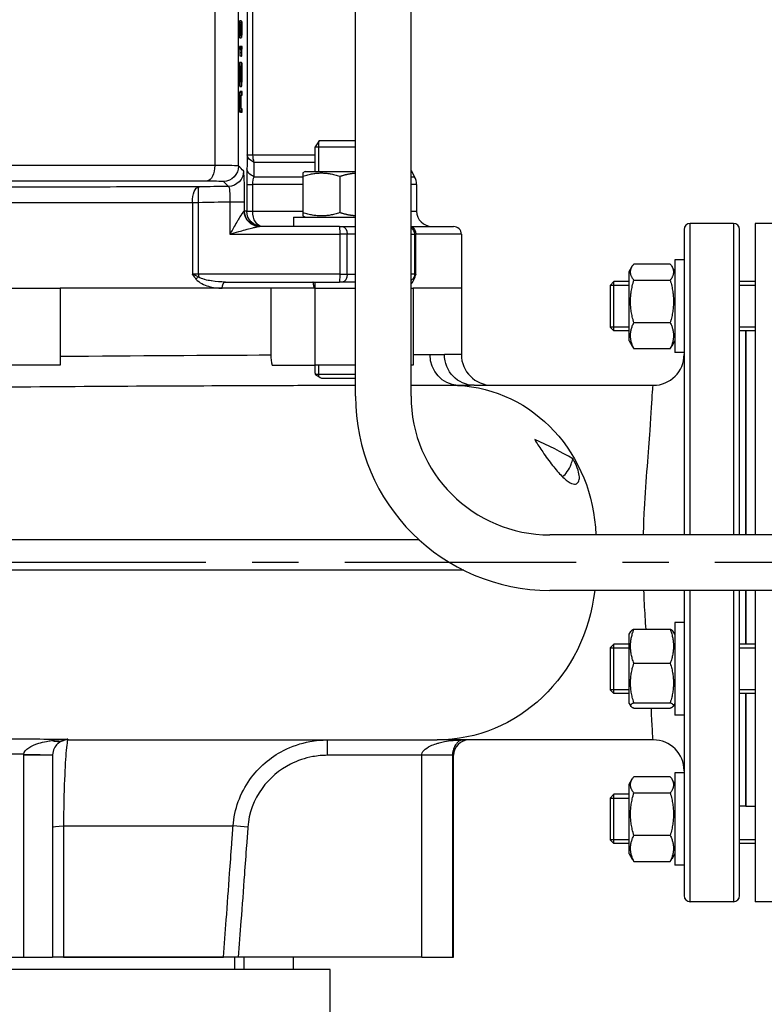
# Model space of a CAD drawing. Header units: millimetres. Extents: x 0 to 8400, y 0 to 5940.
# Tile 16 of 51: x 3310 to 3552, y 2014 to 2333. Entities that reach past the tile are written whole.
import ezdxf

# ---------------------------------------------------------------- set-up
doc = ezdxf.new("R2010")
doc.units = ezdxf.units.MM
doc.header["$LTSCALE"] = 20
doc.linetypes.add('MITTE', pattern=[2, 1.25, -0.25, 0.25, -0.25])
doc.layers.add('02-LINIE-035', color=2, linetype='CONTINUOUS')
doc.layers.add('05-ACHSE', color=1, linetype='MITTE')

msp = doc.modelspace()

# ---------------------------------------------------------------- linework, layer by layer
at = {"layer": '02-LINIE-035'}
for p, q in [((3419.18, 2210.81), (3419.18, 2510.81)), ((3437.18, 2210.81), (3437.18, 2510.81)), ((3373.54, 2393.81), (3373.54, 2285.61)), ((3381.28, 2285.42), (3381.28, 2393.81)), ((3384.12, 2360.81), (3384.12, 2289.08)), ((3385.95, 2289.08), (3385.95, 2360.81)), ((3382.09, 2331.9), (3381.59, 2331.9)), ((3382.17, 2332.57), (3381.67, 2332.57)), ((3382.36, 2332.17), (3382.24, 2332.17)), ((3382.4, 2332.17), (3382.36, 2332.17)), ((3382.36, 2332.17), (3382.36, 2328.76)), ((3382.4, 2327.93), (3382.4, 2332.17)), ((3382.24, 2328.72), (3382.1, 2328.72)), ((3382.23, 2330.96), (3382.11, 2330.96)), ((3382.22, 2328.08), (3382.14, 2328.08)), ((3382.15, 2326.91), (3382.15, 2328.01)), ((3382.22, 2328.08), (3382.22, 2327.1)), ((3382.22, 2327.1), (3382.4, 2327.93)), ((3382.36, 2328.76), (3382.27, 2328.31)), ((3382.36, 2328.76), (3382.28, 2328.76)), ((3382.08, 2327.76), (3381.58, 2327.76)), ((3382.15, 2326.91), (3381.65, 2326.91)), ((3382.22, 2327.1), (3382.15, 2327.1)), ((3381.56, 2324.23), (3381.56, 2323.18)), ((3382.06, 2324.23), (3381.56, 2324.23)), ((3382.06, 2323.18), (3381.56, 2323.18)), ((3382.3, 2322.19), (3381.8, 2322.19)), ((3382.41, 2324.23), (3382.06, 2324.23)), ((3382.06, 2324.23), (3382.06, 2323.18)), ((3382.06, 2323.18), (3382.33, 2323.18)), ((3382.41, 2323.56), (3382.41, 2324.23)), ((3382.1, 2319.05), (3381.6, 2319.05)), ((3382.28, 2321.09), (3381.78, 2321.09)), ((3382.23, 2319.05), (3382.1, 2319.05)), ((3382.23, 2315.43), (3382.23, 2319.05)), ((3382.31, 2318.92), (3382.23, 2318.92)), ((3382.28, 2321.09), (3382.32, 2321.09)), ((3382.31, 2318.92), (3382.3, 2317.9)), ((3382.19, 2315.43), (3382.09, 2315.43)), ((3382.13, 2317.94), (3382.19, 2317.94)), ((3382.19, 2317.94), (3382.19, 2315.43)), ((3382.19, 2315.43), (3382.23, 2315.43)), ((3382.3, 2317.9), (3382.23, 2317.9)), ((3382.34, 2317.42), (3382.23, 2317.42)), ((3382.36, 2316.61), (3382.23, 2316.61)), ((3382.07, 2313.23), (3381.57, 2313.23)), ((3382.36, 2314.1), (3382.1, 2314.1)), ((3382.34, 2313.18), (3382.13, 2313.18)), ((3382.12, 2309.27), (3381.62, 2309.27)), ((3382.2, 2309.56), (3381.7, 2309.56)), ((3382.23, 2311.16), (3381.73, 2311.16)), ((3382.41, 2308.43), (3382.41, 2309.56)), ((3382.2, 2308.43), (3382.41, 2308.43)), ((3382.12, 2303.18), (3381.62, 2303.18)), ((3382.2, 2302.85), (3381.7, 2302.85)), ((3382.41, 2302.85), (3382.41, 2303.98)), ((3407.36, 2293.61), (3406.13, 2291.61)), ((3407.33, 2283.61), (3407.33, 2293.57)), ((3419.18, 2293.61), (3407.36, 2293.61)), ((3406.13, 2291.61), (3419.18, 2291.61)), ((3406.13, 2283.61), (3406.13, 2291.61)), ((3384.12, 2289.08), (3385.95, 2289.08)), ((3385.95, 2289.08), (3406.13, 2289.08)), ((3406.13, 2286.58), (3386.37, 2286.58)), ((3402.88, 2283.61), (3402.13, 2283.17)), ((3402.88, 2283.61), (3419.18, 2283.61)), ((3437.18, 2283.94), (3438.32, 2281.97)), ((3386.3, 2281.97), (3402.13, 2281.97)), ((3402.13, 2283.17), (3402.13, 2282.1)), ((3402.13, 2282.1), (3402.13, 2270.31)), ((3414.13, 2282.1), (3414.13, 2270.31)), ((3437.18, 2281.97), (3438.32, 2281.97)), ((3383.93, 2279.47), (3383.93, 2270.81)), ((3383.93, 2279.47), (3385.86, 2279.47)), ((3385.86, 2270.81), (3385.86, 2279.47)), ((3402.13, 2279.47), (3385.86, 2279.47)), ((3438.99, 2279.47), (3437.18, 2279.47)), ((3438.99, 2279.47), (3438.99, 2270.81)), ((3366.33, 2273.65), (3366.33, 2250.31)), ((3366.33, 2273.65), (3368.29, 2273.65)), ((3368.29, 2250.31), (3368.29, 2273.65)), ((3378.43, 2273.83), (3378.43, 2263.31)), ((3378.43, 2273.83), (3383.25, 2273.83)), ((3383.25, 2270.81), (3383.25, 2273.83)), ((3383.14, 2270.81), (3383.25, 2270.81)), ((3383.93, 2270.81), (3383.25, 2270.81)), ((3383.93, 2270.81), (3385.86, 2270.81)), ((3385.86, 2270.81), (3402.13, 2270.81)), ((3437.18, 2270.81), (3438.99, 2270.81)), ((3399.13, 2268.81), (3419.18, 2268.81)), ((3399.13, 2268.81), (3399.13, 2265.81)), ((3402.13, 2270.31), (3402.13, 2269.24)), ((3402.88, 2268.81), (3402.13, 2269.24)), ((3413.97, 2265.81), (3388.02, 2265.81)), ((3413.97, 2265.81), (3414.89, 2265.81)), ((3414.89, 2265.81), (3419.18, 2265.81)), ((3437.18, 2265.81), (3450.99, 2265.81)), ((3525.69, 2264.81), (3525.69, 2165.81)), ((3527.69, 2165.81), (3527.69, 2266.81)), ((3541.69, 2266.81), (3527.69, 2266.81)), ((3541.69, 2266.81), (3541.69, 2165.81)), ((3543.69, 2165.81), (3543.69, 2264.81)), ((3548.69, 2266.81), (3548.69, 2165.81)), ((3568.69, 2266.81), (3548.69, 2266.81)), ((3378.43, 2263.31), (3414.06, 2263.31)), ((3414.06, 2263.31), (3414.06, 2250.31)), ((3416.52, 2263.31), (3414.06, 2263.31)), ((3416.52, 2250.31), (3416.52, 2263.31)), ((3419.18, 2263.31), (3416.52, 2263.31)), ((3437.18, 2263.31), (3438.31, 2263.31)), ((3438.31, 2263.31), (3438.31, 2250.31)), ((3438.31, 2263.31), (3438.79, 2263.31)), ((3438.79, 2250.31), (3438.79, 2263.31)), ((3453.49, 2263.31), (3438.79, 2263.31)), ((3453.49, 2263.31), (3453.49, 2245.81)), ((3522.69, 2254.96), (3522.69, 2224.96)), ((3525.69, 2254.96), (3522.69, 2254.96)), ((3507.89, 2251.21), (3508.89, 2252.95)), ((3509.39, 2253.69), (3521.18, 2253.69)), ((3522.69, 2251.21), (3521.68, 2252.95)), ((3368.29, 2250.31), (3366.33, 2250.31)), ((3414.06, 2250.31), (3368.29, 2250.31)), ((3414.06, 2250.31), (3416.52, 2250.31)), ((3416.52, 2250.31), (3419.18, 2250.31)), ((3438.31, 2250.31), (3437.18, 2250.31)), ((3438.79, 2250.31), (3438.31, 2250.31)), ((3507.89, 2228.71), (3507.89, 2251.21)), ((3509.39, 2248.39), (3521.18, 2248.39)), ((3278.49, 2245.81), (3323.49, 2245.81)), ((3323.49, 2245.81), (3323.49, 2220.81)), ((3391.73, 2245.81), (3323.49, 2245.81)), ((3376.02, 2245.81), (3323.49, 2245.81)), ((3391.73, 2245.81), (3376.02, 2245.81)), ((3377, 2247.81), (3413.97, 2247.81)), ((3391.73, 2245.81), (3391.73, 2224.16)), ((3406.01, 2245.81), (3391.73, 2245.81)), ((3406.01, 2245.81), (3406.01, 2220.81)), ((3406.01, 2245.81), (3419.18, 2245.81)), ((3406.13, 2245.81), (3406.13, 2247.81)), ((3414.89, 2247.81), (3413.97, 2247.81)), ((3419.18, 2247.81), (3414.89, 2247.81)), ((3437.18, 2245.81), (3437.83, 2245.81)), ((3437.83, 2245.81), (3437.83, 2220.81)), ((3453.49, 2245.81), (3437.83, 2245.81)), ((3453.49, 2245.81), (3437.83, 2245.81)), ((3453.49, 2245.81), (3453.49, 2224.31)), ((3501.69, 2246.73), (3502.91, 2247.96)), ((3501.69, 2246.73), (3501.69, 2233.18)), ((3501.71, 2246.75), (3507.89, 2246.75)), ((3502.91, 2231.96), (3502.91, 2247.96)), ((3507.89, 2247.96), (3502.91, 2247.96)), ((3548.69, 2247.96), (3543.69, 2247.96)), ((3543.69, 2246.75), (3548.69, 2246.75)), ((3501.69, 2233.18), (3502.91, 2231.96)), ((3507.89, 2233.16), (3501.71, 2233.16)), ((3509.39, 2234.65), (3521.18, 2234.65)), ((3548.69, 2233.16), (3543.69, 2233.16)), ((3507.89, 2231.96), (3502.91, 2231.96)), ((3548.69, 2231.96), (3543.69, 2231.96)), ((3545.69, 2165.81), (3545.69, 2231.96)), ((3545.69, 2231.96), (3545.69, 2165.81)), ((3507.89, 2228.71), (3508.89, 2226.97)), ((3509.39, 2226.22), (3521.18, 2226.22)), ((3522.69, 2228.71), (3521.68, 2226.97)), ((3453.49, 2224.31), (3448.01, 2224.31)), ((3525.69, 2224.96), (3522.69, 2224.96)), ((3323.49, 2220.81), (3278.49, 2220.81)), ((3392.15, 2220.81), (3406.01, 2220.81)), ((3419.18, 2220.81), (3406.01, 2220.81)), ((3406.13, 2218.27), (3406.13, 2220.81)), ((3407.33, 2217.29), (3407.33, 2220.81)), ((3437.83, 2220.81), (3437.18, 2220.81)), ((3419.18, 2217.84), (3406.14, 2217.84)), ((3408.13, 2216.61), (3419.18, 2216.61)), ((3457.65, 2214.31), (3515.69, 2214.31)), ((3622.18, 2165.81), (3482.18, 2165.81)), ((3112.46, 2164.31), (3439.67, 2164.31)), ((3454.31, 2154.31), (3112.46, 2154.31)), ((3622.18, 2147.81), (3482.18, 2147.81)), ((3525.69, 2147.81), (3525.69, 2048.81)), ((3527.69, 2046.81), (3527.69, 2147.81)), ((3541.69, 2147.81), (3541.69, 2046.81)), ((3543.69, 2048.81), (3543.69, 2147.81)), ((3545.69, 2130.37), (3545.69, 2147.81)), ((3545.69, 2147.81), (3545.69, 2130.37)), ((3548.69, 2147.81), (3548.69, 2046.81)), ((3522.69, 2137.37), (3522.69, 2107.37)), ((3525.69, 2137.37), (3522.69, 2137.37)), ((3507.89, 2133.62), (3508.38, 2134.47)), ((3507.89, 2111.12), (3507.89, 2133.62)), ((3509.39, 2135.17), (3521.18, 2135.17)), ((3522.69, 2133.62), (3522.19, 2134.47)), ((3501.69, 2129.14), (3502.91, 2130.37)), ((3502.91, 2114.37), (3502.91, 2130.37)), ((3507.89, 2130.37), (3502.91, 2130.37)), ((3548.69, 2130.37), (3543.69, 2130.37)), ((3501.69, 2129.14), (3501.69, 2115.59)), ((3501.71, 2129.16), (3507.89, 2129.16)), ((3543.69, 2129.16), (3548.69, 2129.16)), ((3509.39, 2124.17), (3521.18, 2124.17)), ((3501.69, 2115.59), (3502.91, 2114.37)), ((3507.89, 2115.57), (3501.71, 2115.57)), ((3507.89, 2114.37), (3502.91, 2114.37)), ((3548.69, 2115.57), (3543.69, 2115.57)), ((3548.69, 2114.37), (3543.69, 2114.37)), ((3545.69, 2077.81), (3545.69, 2114.37)), ((3545.69, 2114.37), (3545.69, 2077.81)), ((3507.89, 2111.12), (3508.38, 2110.26)), ((3509.39, 2111.37), (3521.18, 2111.37)), ((3522.69, 2111.12), (3522.19, 2110.26)), ((3509.39, 2109.56), (3521.18, 2109.56)), ((3525.69, 2107.37), (3522.69, 2107.37)), ((3325.99, 2099.31), (3445.7, 2099.31)), ((3410.07, 2094.31), (3410.07, 2099.31)), ((3515.69, 2099.31), (3445.7, 2099.31)), ((3311.7, 2028.81), (3311.7, 2094.31)), ((3320.99, 2094.31), (3311.7, 2094.31)), ((3320.99, 2094.31), (3320.99, 2028.81)), ((3440.63, 2094.31), (3410.07, 2094.31)), ((3440.63, 2028.81), (3440.63, 2094.31)), ((3450.61, 2094.31), (3440.63, 2094.31)), ((3450.61, 2094.31), (3450.61, 2028.81)), ((3450.61, 2094.31), (3450.99, 2094.31)), ((3450.99, 2028.81), (3450.99, 2094.31)), ((3522.69, 2088.66), (3522.69, 2058.66)), ((3525.69, 2088.66), (3522.69, 2088.66)), ((3507.89, 2084.91), (3508.89, 2086.65)), ((3509.39, 2087.4), (3521.18, 2087.4)), ((3522.69, 2084.91), (3521.68, 2086.65)), ((3507.89, 2062.41), (3507.89, 2084.91)), ((3509.39, 2082.09), (3521.18, 2082.09)), ((3501.69, 2080.43), (3502.91, 2081.66)), ((3501.69, 2080.43), (3501.69, 2066.88)), ((3501.71, 2080.45), (3507.89, 2080.45)), ((3502.91, 2065.66), (3502.91, 2081.66)), ((3507.89, 2081.66), (3502.91, 2081.66)), ((3545.69, 2077.81), (3543.69, 2077.81)), ((3545.69, 2077.81), (3548.69, 2077.81)), ((3324.56, 2071.4), (3379.51, 2071.4)), ((3384.29, 2071.05), (3379.51, 2071.4)), ((3501.69, 2066.88), (3502.91, 2065.66)), ((3507.89, 2066.86), (3501.71, 2066.86)), ((3509.39, 2068.36), (3521.18, 2068.36)), ((3548.69, 2066.86), (3543.69, 2066.86)), ((3507.89, 2065.66), (3502.91, 2065.66)), ((3548.69, 2065.66), (3543.69, 2065.66)), ((3507.89, 2062.41), (3508.89, 2060.67)), ((3509.39, 2059.92), (3521.18, 2059.92)), ((3522.69, 2062.41), (3521.68, 2060.67)), ((3525.69, 2058.66), (3522.69, 2058.66)), ((3541.69, 2046.81), (3527.69, 2046.81)), ((3568.69, 2046.81), (3548.69, 2046.81)), ((3290.28, 2028.81), (3311.7, 2028.81)), ((3311.7, 2028.81), (3320.99, 2028.81)), ((3324.51, 2028.81), (3320.99, 2028.81)), ((3376.41, 2028.81), (3324.51, 2028.81)), ((3324.51, 2028.81), (3376.41, 2028.81)), ((3381.2, 2028.81), (3376.41, 2028.81)), ((3379.99, 2028.81), (3379.99, 2024.81)), ((3440.63, 2028.81), (3381.2, 2028.81)), ((3382.99, 2028.81), (3382.99, 2024.81)), ((3398.99, 2028.81), (3398.99, 2024.81)), ((3440.63, 2028.81), (3450.61, 2028.81)), ((3450.61, 2028.81), (3450.99, 2028.81)), ((3410.99, 2024.81), (3190.99, 2024.81)), ((3410.99, 2002.81), (3410.99, 2024.81))]:
    msp.add_line(p, q, dxfattribs=at)
for centre, radius, start, end in [((3433.99, 2279.47), 5, 0, 30), ((3443.99, 2270.81), 5, 180, 270), ((3450.99, 2263.31), 2.5, 0, 90), ((3527.69, 2264.81), 2, 90, 180), ((3541.69, 2264.81), 2, 0, 90), ((3463.49, 2224.31), 10, 180, 270), ((3515.69, 2224.31), 10, 270, 0), ((3482.18, 2210.81), 63, 180, 270), ((3482.18, 2210.81), 45, 180, 270), ((3325.99, 2094.31), 5, 90, 112.7356), ((3455.99, 2094.31), 5, 90, 180), ((3515.69, 2089.31), 10, 0, 90), ((3527.69, 2048.81), 2, 180, 270), ((3541.69, 2048.81), 2, 270, 0)]:
    msp.add_arc(centre, radius, start, end, dxfattribs=at)
at = {"layer": '02-LINIE-035', "extrusion": (0, 0, -1)}
for centre, major_axis, ratio, start_param, end_param in [((3388.24, 2447.41), (-6.07, -119.44), 0.008924, 0.027754, 0.101058), ((3381.88, 2339.06), (-0.28, 11.27), 0.020982, 2.731234, 2.911895), ((3390.1, 2637.72), (8.44, 310.82), 0.004718, 3.152017, 3.215816), ((3390.6, 2637.72), (8.44, 310.82), 0.004718, 3.152017, 3.215816), ((3382.27, 2329.13), (0.45, 9.88), 0.021825, 3.76163, 3.933669), ((3381.83, 2297.67), (0.05, 26.13), 0.008193, 5.931016, 6.066347), ((3382.77, 2329.13), (0.45, 9.88), 0.021825, 3.76163, 3.933669), ((3382.33, 2297.67), (0.05, 26.13), 0.008193, 5.931016, 6.066347), ((3381.92, 2314.19), (0.26, 4.05), 0.087629, 0.403462, 0.638338), ((3381.76, 2293.42), (0.54, 24.33), 0.012521, 0.164184, 0.307533), ((3381.79, 2333.06), (-0.48, 20.42), 0.016192, 2.762162, 2.910659), ((3392.4, 2179.97), (-10.2, 128.46), 0.011158, 6.193142, 6.284071), ((3389.12, 2289.08), (-5, 0.13), 0.609243, 5.277417, 6.239161), ((3389.12, 2289.08), (0, 5), 0.63399, 4.18879, 4.712389), ((3371.12, 2285.61), (0, -5), 0.483671, 4.712003, 6.243301), ((3376.28, 2285.42), (-3.5, -3.57), 0.998807, 3.937737, 5.487041), ((3377.92, 2283.82), (-3.5, -3.57), 0.998808, 3.93803, 5.486748), ((3388.99, 2284.47), (-5, 0.13), 0.603803, 5.264607, 6.23939), ((3368.47, 2273.65), (0, 5), 0.428436, 4.712814, 6.244552), ((3368.47, 2273.65), (-0.08, 5), 0.034895, 4.712959, 6.248257), ((3341.1, 2280.79), (-93.03, -0.76), 0.026554, 4.304529, 4.415005), ((3388.02, 2270.81), (0, -5), 0.976381, 0, 1.570796), ((3388.25, 2270.81), (0, -5), 0.999391, 0, 1.570796), ((3388.93, 2270.81), (0, -5), 0.999391, 0, 1.570796), ((3388.93, 2270.81), (0, -5), 0.61497, 0, 1.570796), ((3413.97, 2263.31), (0, 2.5), 0.034899, 0, 1.570796), ((3414.89, 2263.31), (0, 2.5), 0.650865, 0, 1.570796), ((3436.53, 2263.31), (0, 2.5), 0.903572, 0.293895, 1.570796), ((3435.81, 2263.31), (0, 2.5), 0.999391, 0.581813, 1.570796), ((3368.36, 2248.76), (-1.55, -1.26), 0.292558, 1.225914, 1.763561), ((3368.21, 2250.31), (0, -2.5), 0.034899, 4.712389, 5.063159), ((3413.97, 2250.31), (0, -2.5), 0.034899, 4.712389, 6.283185), ((3414.89, 2250.31), (0, -2.5), 0.650865, 4.712389, 6.283185), ((3440.03, 2248.76), (-1.86, 0.73), 0.603842, 5.704409, 6.242057), ((3435.81, 2250.31), (0, -2.5), 0.999391, 4.712389, 5.063159), ((3377, 2245.81), (0, 2), 0.491963, 4.712389, 6.283185), ((3452.67, 2224.26), (0, -10), 0.933416, 0.041003, 1.570678), ((3457.65, 2224.31), (0, -10), 0.96404, 0, 1.570796), ((3450.37, 2164.31), (0, 50), 0.933811, 0.041121, 1.540792), ((3445.7, 2154.31), (0, -55), 0.933811, 4.830848, 6.283185), ((3320.19, 2108.14), (3.86, -9.22), 0.577691, 0, 0.552071), ((3311, 2094.67), (10, -0.24), 0.001722, 4.783889, 6.283185), ((3325.99, 2071.05), (-5, 0), 0.072815, 0, 1.279945)]:
    msp.add_ellipse(centre, major_axis=major_axis, ratio=ratio, start_param=start_param, end_param=end_param, dxfattribs=at)
at = {"layer": '02-LINIE-035'}
for points, knots in [([(3381.59, 2331.9), (3381.56, 2331.35), (3381.55, 2330.6), (3381.55, 2328.88), (3381.56, 2328.25), (3381.58, 2327.76)], [0, 0, 0, 0, 0.550152, 0.550152, 1, 1, 1, 1]), ([(3382.09, 2331.9), (3382.06, 2331.35), (3382.05, 2330.6), (3382.05, 2328.88), (3382.06, 2328.25), (3382.08, 2327.76)], [0, 0, 0, 0, 0.550152, 0.550152, 1, 1, 1, 1]), ([(3382.26, 2331.8), (3382.23, 2332.32), (3382.21, 2332.57), (3382.14, 2332.57), (3382.12, 2332.35), (3382.09, 2331.9)], [0, 0, 0, 0, 0.511577, 0.511577, 1, 1, 1, 1]), ([(3382.11, 2330.94), (3382.12, 2331.29), (3382.14, 2331.46), (3382.2, 2331.46), (3382.21, 2331.29), (3382.23, 2330.96)], [0, 0, 0, 0, 0.512091, 0.512091, 1, 1, 1, 1]), ([(3382.27, 2328.31), (3382.28, 2328.82), (3382.29, 2329.35), (3382.29, 2330.66), (3382.28, 2331.29), (3382.26, 2331.8)], [0, 0, 0, 0, 0.429907, 0.429907, 1, 1, 1, 1]), ([(3382.1, 2328.58), (3382.09, 2328.88), (3382.09, 2329.24), (3382.09, 2330.16), (3382.09, 2330.59), (3382.11, 2330.94)], [0, 0, 0, 0, 0.453686, 0.453686, 1, 1, 1, 1]), ([(3382.23, 2330.96), (3382.24, 2330.62), (3382.25, 2330.18), (3382.25, 2329.3), (3382.25, 2329), (3382.24, 2328.72)], [0, 0, 0, 0, 0.617822, 0.617822, 1, 1, 1, 1]), ([(3382.32, 2321.09), (3382.33, 2321.68), (3382.34, 2322.19), (3382.38, 2323.06), (3382.39, 2323.37), (3382.41, 2323.56)], [0, 0, 0, 0, 0.498943, 0.498943, 1, 1, 1, 1]), ([(3381.6, 2319.05), (3381.59, 2318.49), (3381.57, 2317.92), (3381.55, 2316.74), (3381.55, 2316.14), (3381.55, 2314.68), (3381.56, 2313.92), (3381.57, 2313.23)], [0, 0, 0, 0, 0.298658, 0.298658, 0.597315, 0.597315, 1, 1, 1, 1]), ([(3382.1, 2319.05), (3382.09, 2318.49), (3382.07, 2317.92), (3382.05, 2316.74), (3382.05, 2316.14), (3382.05, 2314.68), (3382.06, 2313.92), (3382.07, 2313.23)], [0, 0, 0, 0, 0.298658, 0.298658, 0.597315, 0.597315, 1, 1, 1, 1]), ([(3382.07, 2313.23), (3382.09, 2312.55), (3382.11, 2312.03), (3382.16, 2311.33), (3382.19, 2311.16), (3382.26, 2311.16), (3382.29, 2311.33), (3382.35, 2312.02), (3382.38, 2312.52), (3382.4, 2313.83), (3382.41, 2314.58), (3382.41, 2316.05), (3382.41, 2316.6), (3382.4, 2317.1)], [0, 0, 0, 0, 0.176052, 0.176052, 0.351725, 0.351725, 0.525934, 0.525934, 0.699782, 0.699782, 0.87363, 0.87363, 1, 1, 1, 1]), ([(3382.34, 2313.18), (3382.33, 2312.95), (3382.31, 2312.77), (3382.28, 2312.43), (3382.26, 2312.32), (3382.2, 2312.32), (3382.17, 2312.45), (3382.13, 2312.98), (3382.12, 2313.35), (3382.1, 2314.36), (3382.09, 2314.89), (3382.09, 2315.94), (3382.1, 2316.42), (3382.1, 2316.88)], [0, 0, 0, 0, 0.091474, 0.091474, 0.248399, 0.248399, 0.442221, 0.442221, 0.636598, 0.636598, 0.830976, 0.830976, 1, 1, 1, 1]), ([(3382.36, 2316.61), (3382.37, 2316.26), (3382.37, 2315.86), (3382.37, 2314.92), (3382.37, 2314.47), (3382.36, 2314.1)], [0, 0, 0, 0, 0.45572, 0.45572, 1, 1, 1, 1]), ([(3381.57, 2313.23), (3381.59, 2312.55), (3381.61, 2312.03), (3381.66, 2311.33), (3381.69, 2311.16), (3381.73, 2311.16)], [0, 0, 0, 0, 0.1760522, 0.1760522, 0.351725, 0.351725, 0.351725, 0.351725]), ([(3381.62, 2309.27), (3381.6, 2309.08), (3381.58, 2308.73), (3381.56, 2307.71), (3381.55, 2307.05), (3381.55, 2305.43), (3381.56, 2304.77), (3381.58, 2303.76), (3381.59, 2303.4), (3381.62, 2303.18)], [0, 0, 0, 0, 0.253498, 0.253498, 0.506997, 0.506997, 0.753498, 0.753498, 1, 1, 1, 1]), ([(3381.91, 2309.56), (3381.84, 2309.56), (3381.77, 2309.56), (3381.67, 2309.56), (3381.64, 2309.47), (3381.62, 2309.27)], [0, 0, 0, 0, 0.657203, 0.657203, 1, 1, 1, 1]), ([(3382.12, 2309.27), (3382.1, 2309.08), (3382.08, 2308.73), (3382.06, 2307.71), (3382.05, 2307.05), (3382.05, 2305.43), (3382.06, 2304.77), (3382.08, 2303.76), (3382.09, 2303.4), (3382.12, 2303.18)], [0, 0, 0, 0, 0.253498, 0.253498, 0.506997, 0.506997, 0.753498, 0.753498, 1, 1, 1, 1]), ([(3382.41, 2309.56), (3382.34, 2309.56), (3382.27, 2309.56), (3382.17, 2309.56), (3382.14, 2309.47), (3382.12, 2309.27)], [0, 0, 0, 0, 0.657203, 0.657203, 1, 1, 1, 1]), ([(3382.1, 2304.9), (3382.1, 2305.23), (3382.09, 2305.64), (3382.09, 2306.96), (3382.1, 2307.55), (3382.11, 2307.9)], [0, 0, 0, 0, 0.367862, 0.367862, 1, 1, 1, 1]), ([(3381.62, 2303.18), (3381.64, 2302.96), (3381.67, 2302.85), (3381.77, 2302.85), (3381.84, 2302.85), (3381.91, 2302.85)], [0, 0, 0, 0, 0.354514, 0.354514, 1, 1, 1, 1]), ([(3382.41, 2303.98), (3382.34, 2303.98), (3382.27, 2303.98), (3382.17, 2303.98), (3382.15, 2304.05), (3382.12, 2304.33), (3382.11, 2304.56), (3382.1, 2304.9)], [0, 0, 0, 0, 0.52514, 0.52514, 0.76257, 0.76257, 1, 1, 1, 1]), ([(3382.12, 2303.18), (3382.14, 2302.96), (3382.17, 2302.85), (3382.27, 2302.85), (3382.34, 2302.85), (3382.41, 2302.85)], [0, 0, 0, 0, 0.354514, 0.354514, 1, 1, 1, 1]), ([(3373.54, 2285.61), (3362.39, 2285.62), (3350.7, 2285.63), (3338.5, 2285.63), (3332.4, 2285.63), (3326.12, 2285.63), (3319.84, 2285.63), (3313.55, 2285.64), (3307.27, 2285.64), (3300.99, 2285.64), (3294.71, 2285.64), (3288.43, 2285.64), (3282.15, 2285.63), (3275.87, 2285.63), (3269.59, 2285.63), (3263.49, 2285.63), (3251.28, 2285.63), (3239.59, 2285.62), (3228.44, 2285.61)], [0, 0, 0, 0, 0.25, 0.25, 0.25, 0.375, 0.375, 0.375, 0.5, 0.5, 0.5, 0.625, 0.625, 0.625, 0.75, 0.75, 0.75, 1, 1, 1, 1]), ([(3381.28, 2285.42), (3381.19, 2285.48), (3380.41, 2285.53), (3379.07, 2285.56), (3377.74, 2285.59), (3375.82, 2285.61), (3373.54, 2285.61)], [0, 0, 0, 0, 0.49971, 0.49971, 0.49971, 1, 1, 1, 1]), ([(3383.25, 2273.83), (3383.25, 2276.42), (3383.22, 2278.94), (3383.15, 2280.78), (3383.09, 2282.61), (3383, 2283.73), (3382.91, 2283.82)], [0, 0, 0, 0, 0.5, 0.5, 0.5, 1, 1, 1, 1]), ([(3230.77, 2280.62), (3241.56, 2280.62), (3252.88, 2280.63), (3264.69, 2280.63), (3270.6, 2280.64), (3276.68, 2280.64), (3282.76, 2280.64), (3288.84, 2280.64), (3294.91, 2280.64), (3300.99, 2280.64), (3307.07, 2280.64), (3313.15, 2280.64), (3319.23, 2280.64), (3325.31, 2280.64), (3331.39, 2280.64), (3337.29, 2280.63), (3349.1, 2280.63), (3360.42, 2280.62), (3371.22, 2280.62)], [0, 0, 0, 0, 0.25, 0.25, 0.25, 0.375, 0.375, 0.375, 0.5, 0.5, 0.5, 0.624995, 0.624995, 0.624995, 0.749993, 0.749993, 0.749993, 1, 1, 1, 1]), ([(3371.22, 2280.62), (3372.74, 2280.62), (3374.02, 2280.6), (3374.91, 2280.56), (3375.3, 2280.55), (3375.62, 2280.53), (3375.87, 2280.51), (3376.17, 2280.49), (3376.35, 2280.46), (3376.38, 2280.42)], [0, 0, 0, 0, 0.499713, 0.499713, 0.499713, 0.720907, 0.720907, 0.720907, 1, 1, 1, 1]), ([(3368.38, 2278.65), (3357.81, 2278.64), (3346.77, 2278.63), (3335.38, 2278.62), (3323.98, 2278.62), (3312.5, 2278.62), (3300.94, 2278.62), (3295.15, 2278.62), (3289.34, 2278.62), (3283.53, 2278.62), (3277.72, 2278.62), (3272, 2278.62), (3266.37, 2278.62), (3255.1, 2278.63), (3244.17, 2278.64), (3233.6, 2278.65)], [0, 0, 0, 0, 0.249987, 0.249987, 0.249987, 0.499999, 0.499999, 0.499999, 0.625005, 0.625005, 0.625005, 0.75, 0.75, 0.75, 1, 1, 1, 1]), ([(3378.02, 2278.82), (3378.16, 2278.78), (3378.28, 2278.22), (3378.43, 2276.39), (3378.45, 2275.13), (3378.43, 2273.83)], [0, 0, 0, 0, 0.5, 0.5, 1, 1, 1, 1]), ([(3235.65, 2273.65), (3245.91, 2273.64), (3256.5, 2273.63), (3267.43, 2273.63), (3272.89, 2273.63), (3278.43, 2273.62), (3284.07, 2273.62), (3289.7, 2273.62), (3295.33, 2273.62), (3300.94, 2273.62), (3312.14, 2273.62), (3323.27, 2273.62), (3334.32, 2273.63), (3345.37, 2273.63), (3356.08, 2273.64), (3366.33, 2273.65)], [0, 0, 0, 0, 0.25, 0.25, 0.25, 0.375, 0.375, 0.375, 0.5, 0.5, 0.5, 0.75, 0.75, 0.75, 1, 1, 1, 1]), ([(3383.14, 2270.81), (3382.98, 2270.81), (3382.7, 2270.44), (3382.4, 2270), (3382.32, 2269.89), (3382.25, 2269.78), (3382.18, 2269.67), (3381.87, 2269.2), (3381.55, 2268.68), (3381.23, 2268.14), (3381.14, 2267.99), (3381.06, 2267.84), (3380.97, 2267.69), (3380.61, 2267.08), (3380.24, 2266.45), (3379.87, 2265.81), (3379.4, 2264.99), (3378.92, 2264.15), (3378.43, 2263.31)], [0, 0, 0, 0, 0.202158, 0.202158, 0.202158, 0.25, 0.25, 0.25, 0.446532, 0.446532, 0.446532, 0.5, 0.5, 0.5, 0.717053, 0.717053, 0.717053, 1, 1, 1, 1]), ([(3378.43, 2263.31), (3379.39, 2263.59), (3380.36, 2263.87), (3381.33, 2264.14), (3382.04, 2264.35), (3382.75, 2264.55), (3383.46, 2264.75), (3383.66, 2264.8), (3383.87, 2264.86), (3384.07, 2264.92), (3384.69, 2265.09), (3385.3, 2265.25), (3385.89, 2265.4), (3386.08, 2265.45), (3386.27, 2265.49), (3386.46, 2265.54), (3386.51, 2265.55), (3386.55, 2265.56), (3386.6, 2265.57), (3387.06, 2265.68), (3387.5, 2265.77), (3387.86, 2265.8), (3387.92, 2265.8), (3387.97, 2265.81), (3388.02, 2265.81)], [0, 0, 0, 0, 0.287785, 0.287785, 0.287785, 0.5, 0.5, 0.5, 0.562746, 0.562746, 0.562746, 0.75, 0.75, 0.75, 0.810437, 0.810437, 0.810437, 0.825377, 0.825377, 0.825377, 0.976835, 0.976835, 0.976835, 1, 1, 1, 1]), ([(3366.33, 2250.31), (3366.33, 2250.3), (3366.33, 2250.3), (3366.33, 2250.3), (3366.71, 2249.78), (3367.08, 2249.26), (3367.48, 2248.76)], [0, 0, 0, 0, 0.00668, 0.00668, 0.00668, 1, 1, 1, 1]), ([(3368.29, 2249.45), (3367.62, 2249.74), (3366.96, 2250.02), (3366.34, 2250.3), (3366.34, 2250.3), (3366.33, 2250.31), (3366.33, 2250.31)], [0, 0, 0, 0, 0.99355, 0.99355, 0.99355, 1, 1, 1, 1]), ([(3367.48, 2248.76), (3368.01, 2248.11), (3368.68, 2247.67), (3369.38, 2247.3), (3370.07, 2246.93), (3370.8, 2246.66), (3371.53, 2246.44), (3373, 2246.01), (3374.51, 2245.81), (3376.02, 2245.81)], [0, 0, 0, 0, 0.25, 0.25, 0.25, 0.5, 0.5, 0.5, 1, 1, 1, 1]), ([(3377, 2247.81), (3375.52, 2247.81), (3374.03, 2247.91), (3372.56, 2248.14), (3372.52, 2248.15), (3372.47, 2248.15), (3372.43, 2248.16), (3371.74, 2248.27), (3371.05, 2248.41), (3370.37, 2248.59), (3370.32, 2248.61), (3370.27, 2248.62), (3370.23, 2248.64), (3369.55, 2248.83), (3368.88, 2249.05), (3368.29, 2249.45)], [0, 0, 0, 0, 0.5, 0.5, 0.5, 0.515316, 0.515316, 0.515316, 0.75, 0.75, 0.75, 0.766696, 0.766696, 0.766696, 1, 1, 1, 1]), ([(3438.15, 2249.45), (3437.99, 2249.05), (3437.79, 2248.82), (3437.59, 2248.63), (3437.58, 2248.62), (3437.57, 2248.61), (3437.55, 2248.59), (3437.43, 2248.48), (3437.31, 2248.38), (3437.18, 2248.3)], [0, 0, 0, 0, 0.234382, 0.234382, 0.234382, 0.25, 0.25, 0.25, 0.3934927, 0.3934927, 0.3934927, 0.3934927]), ([(3437.18, 2247.18), (3437.22, 2247.22), (3437.25, 2247.25), (3437.29, 2247.29), (3437.64, 2247.66), (3437.98, 2248.11), (3438.23, 2248.76)], [0.7240699, 0.7240699, 0.7240699, 0.7240699, 0.75, 0.75, 0.75, 1, 1, 1, 1]), ([(3438.79, 2250.31), (3438.78, 2250.31), (3438.78, 2250.3), (3438.78, 2250.3), (3438.49, 2250.02), (3438.28, 2249.74), (3438.15, 2249.45)], [0, 0, 0, 0, 0.00645, 0.00645, 0.00645, 1, 1, 1, 1]), ([(3438.23, 2248.76), (3438.42, 2249.26), (3438.6, 2249.78), (3438.78, 2250.3), (3438.78, 2250.3), (3438.78, 2250.3), (3438.79, 2250.31)], [0, 0, 0, 0, 0.99332, 0.99332, 0.99332, 1, 1, 1, 1]), ([(3405.41, 2247.81), (3405.38, 2247.81), (3405.37, 2247.76), (3405.39, 2247.55), (3405.44, 2247.33), (3405.54, 2246.9), (3405.58, 2246.7), (3405.64, 2246.34), (3405.66, 2246.18), (3405.67, 2245.95), (3405.67, 2245.88), (3405.67, 2245.81)], [0.3313934, 0.3313934, 0.3313934, 0.3313934, 0.4195606, 0.4195606, 0.5565138, 0.5565138, 0.649727, 0.649727, 0.7107946, 0.7107946, 0.7354672, 0.7354672, 0.7354672, 0.7354672]), ([(3443.34, 2224.26), (3443.56, 2224.26), (3443.78, 2224.26), (3444.34, 2224.26), (3444.68, 2224.26), (3445.53, 2224.27), (3446.03, 2224.28), (3447.04, 2224.3), (3447.54, 2224.31), (3448.01, 2224.31)], [-1.591723, -1.591723, -1.591723, -1.591723, -1.392758, -1.392758, -1.074413, -1.074413, -0.565062, -0.565062, 0, 0, 0, 0]), ([(3406.13, 2218.27), (3406.13, 2218.24), (3406.13, 2218.2), (3406.13, 2218.05), (3406.13, 2217.94), (3406.14, 2217.84)], [-0.06271967, -0.06271967, -0.06271967, -0.06271967, -0.04760693, -0.04760693, 0, 0, 0, 0]), ([(3406.14, 2217.84), (3406.65, 2217.52), (3407.17, 2217.2), (3407.83, 2216.79), (3407.98, 2216.7), (3408.13, 2216.61)], [-0.5818265, -0.5818265, -0.5818265, -0.5818265, -0.4988861, -0.4988861, -0.4744336, -0.4744336, -0.4744336, -0.4744336]), ([(3419.15, 2214.23), (3412.57, 2214.22), (3405.37, 2214.21), (3372.45, 2214.11), (3341.95, 2213.98), (3285.21, 2213.51), (3259.03, 2213.21), (3221.13, 2212.61), (3207.59, 2212.35), (3195.72, 2212.09), (3179.32, 2211.73), (3165.83, 2211.34), (3147.9, 2210.66), (3143.01, 2210.37), (3142.53, 2210.16)], [-24.888587, -24.888587, -24.888587, -24.888587, -22.022764, -22.022764, -12.679683, -12.679683, -4.876801, -4.876801, 0, 0, 0, 6.731376, 6.731376, 13.299148, 13.299148, 13.299148, 13.299148]), ([(3457.65, 2214.31), (3457.07, 2214.31), (3456.46, 2214.3), (3455.28, 2214.29), (3454.71, 2214.28), (3453.75, 2214.27), (3453.38, 2214.27), (3452.76, 2214.27), (3452.53, 2214.26), (3452.29, 2214.26)], [0, 0, 0, 0, 0.565062, 0.565062, 1.074413, 1.074413, 1.392758, 1.392758, 1.591723, 1.591723, 1.591723, 1.591723]), ([(3512.55, 2165.81), (3512.58, 2168.6), (3512.68, 2171.39), (3513.35, 2183.8), (3514.21, 2192.79), (3515.04, 2205.32), (3515.28, 2209.63), (3515.55, 2213.54), (3515.62, 2214.31), (3515.69, 2214.31)], [6.343002, 6.343002, 6.343002, 6.343002, 7.344057, 7.344057, 10.864522, 10.864522, 13.755952, 13.755952, 15.563095, 15.563095, 15.563095, 15.563095]), ([(3477.27, 2196.71), (3477.36, 2196.56), (3477.45, 2196.4), (3478.17, 2195.18), (3478.96, 2193.97), (3480.88, 2191.2), (3481.97, 2189.71), (3484.08, 2187.04), (3485.1, 2185.85), (3487.03, 2183.91), (3487.93, 2183.16), (3489.41, 2182.34), (3490.01, 2182.18), (3490.92, 2182.35), (3491.26, 2182.6), (3491.66, 2183.43), (3491.76, 2183.95), (3491.71, 2185.23), (3491.57, 2185.98), (3491.02, 2187.73), (3490.59, 2188.7), (3489.9, 2189.93), (3489.74, 2190.2), (3489.57, 2190.46)], [-5.134678, -5.134678, -5.134678, -5.134678, -5.06781, -5.06781, -4.627791, -4.627791, -4.121674, -4.121674, -3.640774, -3.640774, -3.17203, -3.17203, -2.789958, -2.789958, -2.468911, -2.468911, -2.188236, -2.188236, -1.901555, -1.901555, -1.566594, -1.566594, -1.474299, -1.474299, -1.474299, -1.474299]), ([(3486.28, 2184.66), (3486.84, 2185.14), (3487.36, 2185.69), (3488.33, 2187.04), (3488.77, 2187.85), (3489.3, 2189.3), (3489.46, 2189.87), (3489.57, 2190.46)], [-1.5139901, -1.5139901, -1.5139901, -1.5139901, -1.2589795, -1.2589795, -0.9730531, -0.9730531, -0.7964978, -0.7964978, -0.7964978, -0.7964978]), ([(3513.37, 2135.16), (3513.17, 2137.88), (3512.99, 2140.69), (3512.77, 2144.96), (3512.71, 2146.38), (3512.66, 2147.81)], [7.891271, 7.891271, 7.891271, 7.891271, 8.921599, 8.921599, 9.428684, 9.428684, 9.428684, 9.428684]), ([(3515.69, 2099.31), (3515.58, 2099.31), (3515.43, 2102.21), (3515.11, 2108.23), (3515.07, 2108.88), (3515.04, 2109.56)], [0, 0, 0, 0, 3.61962, 3.61962, 4.033341, 4.033341, 4.033341, 4.033341]), ([(3276.17, 2099.94), (3285.78, 2099.84), (3295.56, 2099.76), (3312.15, 2099.64), (3319.07, 2099.59), (3325.94, 2099.55)], [27.2938, 27.2938, 27.2938, 27.2938, 30.206366, 30.206366, 32.286765, 32.286765, 32.286765, 32.286765]), ([(3311.71, 2094.67), (3311.76, 2095.42), (3312.35, 2096.16), (3314.16, 2097.35), (3315.29, 2097.83), (3317.32, 2098.46), (3318.15, 2098.66), (3319.57, 2098.94), (3320.12, 2099.04), (3320.69, 2099.12)], [-1.907696, -1.907696, -1.907696, -1.907696, -1.230464, -1.230464, -0.620001, -0.620001, -0.238462, -0.238462, 0, 0, 0, 0]), ([(3320.69, 2099.12), (3321, 2099.16), (3321.3, 2099.2), (3321.89, 2099.27), (3322.17, 2099.3), (3322.63, 2099.35), (3322.8, 2099.37), (3323.09, 2099.39), (3323.2, 2099.4), (3323.53, 2099.43), (3323.75, 2099.44), (3324.32, 2099.48), (3324.67, 2099.5), (3325.33, 2099.53), (3325.64, 2099.54), (3325.94, 2099.55)], [0, 0, 0, 0, 0.1284444, 0.1284444, 0.2442253, 0.2442253, 0.3165884, 0.3165884, 0.3618153, 0.3618153, 0.4522692, 0.4522692, 0.5969953, 0.5969953, 0.7236306, 0.7236306, 0.7236306, 0.7236306]), ([(3324.06, 2098.92), (3323.86, 2098.84), (3323.66, 2098.74), (3323.17, 2098.45), (3322.88, 2098.24), (3322.19, 2097.61), (3321.81, 2097.13), (3321.21, 2095.93), (3321.01, 2095.18), (3320.99, 2094.43)], [0, 0, 0, 0, 0.238462, 0.238462, 0.620001, 0.620001, 1.230464, 1.230464, 1.907696, 1.907696, 1.907696, 1.907696]), ([(3325.94, 2099.55), (3325.83, 2099.52), (3325.72, 2099.49), (3325.48, 2099.42), (3325.35, 2099.38), (3325.15, 2099.32), (3325.07, 2099.29), (3324.95, 2099.25), (3324.91, 2099.24), (3324.81, 2099.2), (3324.74, 2099.18), (3324.58, 2099.12), (3324.48, 2099.09), (3324.27, 2099.01), (3324.17, 2098.96), (3324.06, 2098.92)], [-0.7236306, -0.7236306, -0.7236306, -0.7236306, -0.5969953, -0.5969953, -0.4522692, -0.4522692, -0.3618153, -0.3618153, -0.3165884, -0.3165884, -0.2442253, -0.2442253, -0.1284444, -0.1284444, 0, 0, 0, 0]), ([(3325.99, 2099.31), (3325.92, 2099.31), (3325.85, 2099.13), (3325.66, 2098.24), (3325.53, 2097.26), (3325.22, 2093.66), (3325.02, 2090.42), (3324.7, 2082.06), (3324.58, 2076.77), (3324.56, 2071.4)], [0, 0, 0, 0, 0.474243, 0.474243, 1.233033, 1.233033, 2.447096, 2.447096, 3.793948, 3.793948, 3.793948, 3.793948]), ([(3379.51, 2071.4), (3379.89, 2076.77), (3381.82, 2082.06), (3387.78, 2090.42), (3391.56, 2093.66), (3398.56, 2097.26), (3401.44, 2098.24), (3406.29, 2099.13), (3408.19, 2099.31), (3410.07, 2099.31)], [0, 0, 0, 0, 1.346851, 1.346851, 2.560915, 2.560915, 3.319704, 3.319704, 3.793947, 3.793947, 3.793947, 3.793947]), ([(3440.63, 2094.31), (3440.63, 2094.84), (3440.88, 2095.38), (3441.85, 2096.43), (3442.61, 2096.93), (3444.07, 2097.63), (3444.69, 2097.86), (3445.66, 2098.18), (3445.99, 2098.27), (3446.86, 2098.51), (3447.42, 2098.64), (3448.9, 2098.93), (3449.84, 2099.06), (3451.84, 2099.26), (3452.91, 2099.31), (3453.96, 2099.31)], [0, 0, 0, 0, 0.481866, 0.481866, 1.032569, 1.032569, 1.376759, 1.376759, 1.548854, 1.548854, 1.824205, 1.824205, 2.264768, 2.264768, 2.753518, 2.753518, 2.753518, 2.753518]), ([(3453.96, 2099.31), (3453.72, 2099.31), (3453.48, 2099.26), (3453, 2099.06), (3452.77, 2098.93), (3452.41, 2098.64), (3452.27, 2098.51), (3452.04, 2098.27), (3451.96, 2098.18), (3451.71, 2097.86), (3451.54, 2097.63), (3451.16, 2096.93), (3450.95, 2096.43), (3450.68, 2095.38), (3450.61, 2094.84), (3450.61, 2094.31)], [-2.753518, -2.753518, -2.753518, -2.753518, -2.264768, -2.264768, -1.824205, -1.824205, -1.548854, -1.548854, -1.376759, -1.376759, -1.032569, -1.032569, -0.481866, -0.481866, 0, 0, 0, 0]), ([(3311.71, 2094.67), (3309.5, 2094.68), (3307.29, 2094.7), (3300.15, 2094.76), (3295.21, 2094.81), (3290.27, 2094.85)], [-30.892283, -30.892283, -30.892283, -30.892283, -30.206366, -30.206366, -28.682846, -28.682846, -28.682846, -28.682846]), ([(3311.7, 2094.31), (3311.7, 2094.32), (3311.7, 2094.34), (3311.71, 2094.38), (3311.71, 2094.4), (3311.71, 2094.46), (3311.71, 2094.5), (3311.71, 2094.58), (3311.71, 2094.63), (3311.71, 2094.67)], [0, 0, 0, 0, 0.00450753, 0.00450753, 0.01171958, 0.01171958, 0.02325886, 0.02325886, 0.03606026, 0.03606026, 0.03606026, 0.03606026]), ([(3320.99, 2094.43), (3320.99, 2094.41), (3320.99, 2094.4), (3320.99, 2094.37), (3320.99, 2094.36), (3320.99, 2094.34), (3320.99, 2094.33), (3320.99, 2094.32), (3320.99, 2094.31), (3320.99, 2094.31)], [-0.03606026, -0.03606026, -0.03606026, -0.03606026, -0.02325886, -0.02325886, -0.01171958, -0.01171958, -0.00450753, -0.00450753, 0, 0, 0, 0]), ([(3410.07, 2094.31), (3408.49, 2094.31), (3406.89, 2094.16), (3402.81, 2093.42), (3400.39, 2092.6), (3394.49, 2089.6), (3391.29, 2086.9), (3386.24, 2079.94), (3384.61, 2075.53), (3384.29, 2071.05)], [-3.793947, -3.793947, -3.793947, -3.793947, -3.319704, -3.319704, -2.560915, -2.560915, -1.346851, -1.346851, 0, 0, 0, 0]), ([(3324.56, 2071.4), (3324.55, 2069.43), (3324.55, 2067.46), (3324.55, 2062.34), (3324.54, 2059.2), (3324.53, 2051.01), (3324.53, 2045.97), (3324.52, 2036.89), (3324.51, 2032.85), (3324.51, 2028.81)], [-4.73701, -4.73701, -4.73701, -4.73701, -4.144884, -4.144884, -3.197482, -3.197482, -1.681639, -1.681639, -0.466368, -0.466368, -0.466368, -0.466368]), ([(3376.41, 2028.81), (3376.7, 2032.85), (3377, 2036.88), (3377.66, 2045.96), (3378.03, 2051), (3378.62, 2059.19), (3378.85, 2062.34), (3379.22, 2067.46), (3379.37, 2069.43), (3379.51, 2071.4)], [-4.270642, -4.270642, -4.270642, -4.270642, -3.055992, -3.055992, -1.539841, -1.539841, -0.592247, -0.592247, 0, 0, 0, 0]), ([(3384.29, 2071.05), (3384.14, 2069.08), (3384, 2067.11), (3383.62, 2061.99), (3383.39, 2058.84), (3382.8, 2050.65), (3382.43, 2045.61), (3381.77, 2036.65), (3381.48, 2032.73), (3381.2, 2028.81)], [0, 0, 0, 0, 0.592247, 0.592247, 1.539841, 1.539841, 3.055992, 3.055992, 4.23567, 4.23567, 4.23567, 4.23567])]:
    msp.add_open_spline(points, degree=3, knots=knots, dxfattribs=at)
for points in [[(3381.67, 2332.57), (3381.64, 2332.57), (3381.62, 2332.35), (3381.59, 2331.9)], [(3382.36, 2318.27), (3382.35, 2318.56), (3382.33, 2318.77), (3382.31, 2318.92)], [(3382.1, 2316.88), (3382.11, 2317.35), (3382.12, 2317.7), (3382.13, 2317.94)], [(3382.4, 2317.1), (3382.39, 2317.6), (3382.38, 2317.99), (3382.36, 2318.27)], [(3384.12, 2289.08), (3384.08, 2287.54), (3384.04, 2286.01), (3384, 2284.47)], [(3386.3, 2281.97), (3386.33, 2283.51), (3386.35, 2285.04), (3386.37, 2286.58)], [(3382.91, 2283.82), (3382.37, 2284.35), (3381.82, 2284.88), (3381.28, 2285.42)], [(3384, 2284.47), (3383.96, 2283.02), (3383.93, 2281.28), (3383.93, 2279.47)], [(3376.38, 2280.42), (3376.93, 2279.89), (3377.47, 2279.35), (3378.02, 2278.82)], [(3385.86, 2279.47), (3385.86, 2280.45), (3386.05, 2281.32), (3386.3, 2281.97)], [(3368.29, 2273.65), (3371.67, 2273.71), (3375.05, 2273.77), (3378.43, 2273.83)], [(3323.49, 2223.73), (3348.04, 2223.96), (3371.7, 2224.09), (3391.73, 2224.16)], [(3391.73, 2224.16), (3391.73, 2223.01), (3391.87, 2221.88), (3392.15, 2220.81)], [(3437.84, 2224.26), (3439.87, 2224.26), (3441.7, 2224.26), (3443.34, 2224.26)], [(3452.29, 2214.26), (3448.32, 2214.27), (3443.24, 2214.26), (3437.21, 2214.26)], [(3489.57, 2190.46), (3485.91, 2192.66), (3481.79, 2194.75), (3477.27, 2196.71)], [(3325.94, 2099.55), (3325.96, 2099.39), (3325.97, 2099.31), (3325.99, 2099.31)]]:
    msp.add_open_spline(points, degree=3, dxfattribs=at)
for points, weights in [([(3402.13, 2282.1), (3408.13, 2284.1), (3414.13, 2282.1)], [1, 1.15470053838, 1]), ([(3414.13, 2282.1), (3416.83, 2283), (3419.18, 2283.15)], [1, 1.0642262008, 1.07512350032]), ([(3414.13, 2270.31), (3408.13, 2268.31), (3402.13, 2270.31)], [1, 1.15470053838, 1]), ([(3419.18, 2269.27), (3416.83, 2269.41), (3414.13, 2270.31)], [1.07512350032, 1.0642262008, 1]), ([(3509.39, 2248.39), (3507.39, 2251.04), (3509.39, 2253.69)], [1, 1.15470053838, 1]), ([(3521.18, 2253.69), (3523.18, 2251.04), (3521.18, 2248.39)], [1, 1.15470053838, 1]), ([(3509.39, 2234.65), (3507.39, 2241.52), (3509.39, 2248.39)], [1, 1.15470053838, 1]), ([(3521.18, 2248.39), (3523.18, 2241.52), (3521.18, 2234.65)], [1, 1.15470053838, 1]), ([(3509.39, 2226.22), (3507.39, 2230.44), (3509.39, 2234.65)], [1, 1.15470053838, 1]), ([(3521.18, 2234.65), (3523.18, 2230.44), (3521.18, 2226.22)], [1, 1.15470053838, 1]), ([(3508.89, 2226.97), (3509.1, 2226.61), (3509.39, 2226.22)], [1.03472368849, 1.01992921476, 1]), ([(3521.18, 2226.22), (3521.47, 2226.61), (3521.68, 2226.97)], [1, 1.01992921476, 1.03472368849]), ([(3509.39, 2124.17), (3507.39, 2129.67), (3509.39, 2135.17)], [1, 1.15470053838, 1]), ([(3509.39, 2135.17), (3508.57, 2134.79), (3508.38, 2134.47)], [1, 1.05842950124, 1.07272203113]), ([(3521.18, 2135.17), (3523.18, 2129.67), (3521.18, 2124.17)], [1, 1.15470053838, 1]), ([(3522.19, 2134.47), (3522.01, 2134.79), (3521.18, 2135.17)], [1.07272203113, 1.05842950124, 1]), ([(3509.39, 2111.37), (3507.39, 2117.77), (3509.39, 2124.17)], [1, 1.15470053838, 1]), ([(3521.18, 2124.17), (3523.18, 2117.77), (3521.18, 2111.37)], [1, 1.15470053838, 1]), ([(3509.39, 2109.56), (3507.39, 2110.47), (3509.39, 2111.37)], [1, 1.15470053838, 1]), ([(3521.18, 2111.37), (3523.18, 2110.47), (3521.18, 2109.56)], [1, 1.15470053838, 1]), ([(3509.39, 2082.09), (3507.39, 2084.74), (3509.39, 2087.4)], [1, 1.15470053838, 1]), ([(3521.18, 2087.4), (3523.18, 2084.74), (3521.18, 2082.09)], [1, 1.15470053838, 1]), ([(3509.39, 2068.36), (3507.39, 2075.22), (3509.39, 2082.09)], [1, 1.15470053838, 1]), ([(3521.18, 2082.09), (3523.18, 2075.22), (3521.18, 2068.36)], [1, 1.15470053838, 1]), ([(3509.39, 2059.92), (3507.39, 2064.14), (3509.39, 2068.36)], [1, 1.15470053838, 1]), ([(3521.18, 2068.36), (3523.18, 2064.14), (3521.18, 2059.92)], [1, 1.15470053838, 1]), ([(3508.89, 2060.67), (3509.1, 2060.31), (3509.39, 2059.92)], [1.03472368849, 1.01992921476, 1]), ([(3521.18, 2059.92), (3521.47, 2060.31), (3521.68, 2060.67)], [1, 1.01992921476, 1.03472368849])]:
    msp.add_rational_spline(points, weights, degree=2, dxfattribs=at)
at = {"layer": '05-ACHSE', "ltscale": 3}
msp.add_line((5890.69, 2156.81), (3033.25, 2156.81), dxfattribs=at)

doc.saveas('drawing.dxf')
